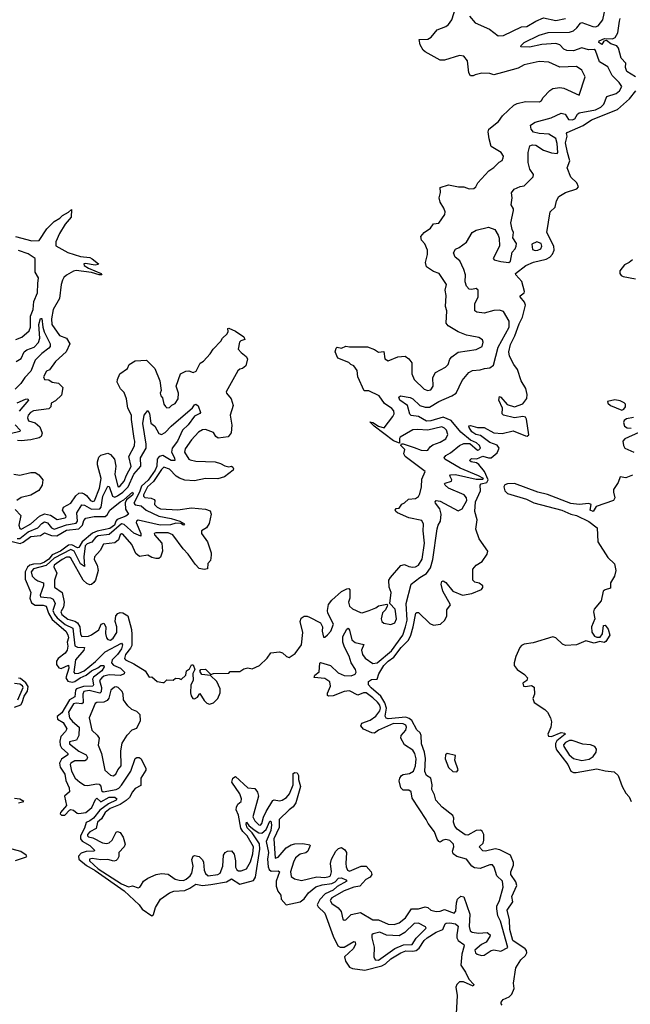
# Model space of a CAD drawing. Extents: x 2494106 to 2685573, y 758056 to 915185.
# Tile 173 of 256: x 2622963 to 2627408, y 810720 to 817882. Entities that reach past the tile are written whole.
import ezdxf

# ---------------------------------------------------------------- set-up
doc = ezdxf.new("R2010")
doc.units = 0

msp = doc.modelspace()

# ---------------------------------------------------------------- linework, layer by layer
at = {"layer": '0CON05XD'}
for points in [[(2623425, 813806), (2623335, 813964.3), (2623325, 813973.1), (2623305, 813971.8), (2623271.9, 813955), (2623214.4, 813915), (2623213.1, 813903.1), (2623233.1, 813855), (2623217.5, 813805), (2623217.5, 813755), (2623271.4, 813715), (2623287.3, 813645), (2623282.2, 813607.8), (2623262.5, 813575), (2623269.5, 813555), (2623315, 813520.8), (2623365, 813506.7), (2623385, 813493.8), (2623400.9, 813465), (2623405, 813412.5), (2623415.7, 813395.7), (2623465, 813398.1), (2623485, 813407.1), (2623538.8, 813445), (2623557.5, 813485), (2623575, 813492.5), (2623590, 813465), (2623587.7, 813417.7), (2623596.2, 813385), (2623605, 813373.8), (2623625, 813370), (2623645, 813384.3), (2623671.1, 813425), (2623671.4, 813465), (2623659.2, 813505), (2623663.3, 813545), (2623677.7, 813562.3), (2623695, 813571.2), (2623715, 813568.8), (2623750, 813545), (2623777.3, 813447.3), (2623779.8, 813410.2), (2623779.1, 813330.9), (2623769.9, 813310.1), (2623734.6, 813265), (2623727.1, 813235), (2623732.5, 813225), (2623795, 813196.7), (2623877.5, 813145), (2623905, 813100), (2623925, 813102.5), (2623965, 813067.5), (2624005, 813060), (2624015, 813060), (2624035, 813080), (2624081.7, 813078.3), (2624098.3, 813091.7), (2624125, 813090), (2624138.3, 813081.7), (2624172.5, 813115), (2624177.5, 813145), (2624200, 813160), (2624215, 813190), (2624225, 813190), (2624237.5, 813155), (2624222.5, 813127.5), (2624226.7, 813075), (2624210, 813045), (2624207.5, 812985), (2624212.5, 812965), (2624223.6, 812943.6), (2624235, 812942.5), (2624257.5, 812955), (2624275, 812980), (2624305, 812930), (2624325, 812910), (2624345, 812902.5), (2624375, 812912.5), (2624406.7, 812945), (2624423, 812987), (2624422.5, 813015), (2624399.3, 813069.3), (2624351.7, 813111.7), (2624289.3, 813119.3), (2624273.6, 813143.6), (2624282.5, 813155), (2624317, 813157), (2624355, 813120), (2624375, 813127.5), (2624485, 813130), (2624495, 813140), (2624565, 813140), (2624595, 813160), (2624625, 813167.5), (2624655, 813160), (2624710, 813185), (2624765, 813237.5), (2624792.3, 813277.7), (2624855, 813284), (2624877.1, 813277.1), (2624905, 813250), (2624925, 813243.3), (2624967.7, 813272.3), (2625014, 813335), (2625024.5, 813425), (2625004.2, 813505), (2625012.2, 813527.8), (2625035, 813542.5), (2625055, 813544), (2625073.3, 813536.7), (2625153.3, 813495), (2625166.4, 813466.4), (2625164.2, 813434.2), (2625175, 813390), (2625185, 813390), (2625205, 813407.5), (2625228.8, 813435), (2625248, 813485), (2625207.1, 813565), (2625204.5, 813585.5), (2625211.3, 813628.7), (2625235, 813660.8), (2625305, 813723.8), (2625345, 813743.3), (2625360, 813745), (2625367.5, 813735), (2625366, 813675), (2625357.5, 813645), (2625364.2, 813615), (2625385.6, 813595.6), (2625445, 813570), (2625455, 813567.5), (2625506.4, 813583.6), (2625556.2, 813603.8), (2625575, 813617.5), (2625635, 813630), (2625640, 813625), (2625637.5, 813615), (2625625, 813590), (2625603, 813567), (2625593.3, 813525), (2625600, 813505), (2625615, 813492.5), (2625665, 813483.3), (2625693.9, 813496.1), (2625707.1, 813525), (2625696.7, 813593.3), (2625657.5, 813635), (2625666.7, 813715), (2625653.8, 813755), (2625651.2, 813805), (2625661.2, 813825), (2625738.8, 813911.2), (2625765, 813918.8), (2625795, 813904.3), (2625825, 813899.4), (2625845, 813901.9), (2625866.1, 813913.9), (2625892.4, 813957.6), (2625910.6, 814075), (2625900.6, 814165), (2625902.5, 814212.5), (2625889.7, 814239.7), (2625795, 814259.2), (2625712.5, 814295), (2625700, 814305), (2625697.5, 814315), (2625703.9, 814326.1), (2625725, 814330), (2625745, 814357.5), (2625765, 814367.5), (2625792.5, 814395), (2625845, 814400), (2625865, 814414.2), (2625875, 814432.5), (2625888.8, 814485), (2625890.7, 814539.3), (2625913.8, 814595), (2625770, 814705), (2625758.8, 814725), (2625766.7, 814755), (2625737.5, 814785), (2625742.5, 814797.5), (2625755, 814798), (2625835, 814770.5), (2625885, 814751.8), (2625922.7, 814747.3), (2625935, 814751.2), (2625951.2, 814775), (2625971.3, 814788.7), (2626025, 814810), (2626065, 814834), (2626080, 814865), (2626069.2, 814895), (2626055, 814910.8), (2626035, 814920), (2625935, 814895.7), (2625858, 814902), (2625825, 814897.5), (2625732.5, 814845), (2625726.7, 814835), (2625727.5, 814802.5), (2625685, 814818), (2625544.5, 814924.5), (2625512.5, 814957.5), (2625535, 814951.2), (2625575, 814925.8), (2625616, 814914), (2625679.2, 814995), (2625689.2, 815015), (2625687, 815037), (2625673, 815053), (2625619.1, 815089.1), (2625580, 815145), (2625505, 815182), (2625471.9, 815181.9), (2625425.8, 815285), (2625418.8, 815331.2), (2625396.7, 815365), (2625374.2, 815374.2), (2625359.2, 815389.2), (2625280, 815420), (2625260, 815465), (2625266.4, 815493.6), (2625275, 815500), (2625305, 815493.3), (2625336.1, 815506.1), (2625365, 815501.2), (2625495, 815503.3), (2625545, 815483.8), (2625575, 815463.8), (2625615, 815467.5), (2625621.2, 815415), (2625645, 815401.2), (2625715, 815430), (2625770, 815435), (2625796.7, 815415), (2625816.7, 815385), (2625818.8, 815305), (2625834.2, 815264.2), (2625906.7, 815195), (2625935, 815183.8), (2625945, 815186.2), (2625955, 815190), (2625973.8, 815215), (2625971.7, 815278.3), (2625990, 815315), (2626063.3, 815355), (2626083.3, 815375), (2626095, 815412.5), (2626109.5, 815430.5), (2626155, 815463.8), (2626285, 815483.8), (2626330, 815505), (2626336.4, 815536.4), (2626333, 815553), (2626305, 815570), (2626241.7, 815581.7), (2626215, 815586.2), (2626155, 815611.2), (2626082.5, 815655), (2626066.7, 815675), (2626073.6, 815763.6), (2626063.9, 815796.1), (2626068, 815875), (2626061.2, 815915), (2626070.8, 815955), (2626016.7, 816035), (2625975, 816050), (2625924.1, 816084.1), (2625918, 816115), (2625932.5, 816175), (2625932, 816205), (2625912.3, 816252.3), (2625888.3, 816278.3), (2625882.5, 816305), (2625907.5, 816335), (2625954.4, 816365.6), (2625975, 816396.7), (2626015, 816401.2), (2626057.5, 816465), (2626060, 816485), (2626051.7, 816511.7), (2626023.8, 816555), (2626016.2, 816585), (2626027.5, 816625), (2626025, 816660), (2626085, 816680), (2626156.4, 816666.4), (2626195, 816666.2), (2626235, 816652), (2626270, 816655), (2626282.5, 816665), (2626297.5, 816695), (2626378.3, 816781.7), (2626415, 816806.7), (2626453.6, 816846.4), (2626475, 816857.5), (2626483.6, 816876.4), (2626485, 816890), (2626467.5, 816915), (2626395, 816960), (2626380, 817015), (2626373.3, 817065), (2626377.5, 817085), (2626449.5, 817140.5), (2626478.3, 817181.7), (2626561.2, 817258.8), (2626585, 817271.2), (2626645, 817286.2), (2626745.8, 817284.2), (2626762.5, 817295), (2626773.3, 817315), (2626823, 817367), (2626845, 817381.2), (2626895, 817388), (2626925, 817383.8), (2627035, 817332.5), (2627080, 817465), (2627055, 817513.3), (2627015, 817540), (2626895, 817536.2), (2626815, 817572), (2626745, 817578), (2626635, 817553.8), (2626590.5, 817529.5), (2626477, 817497), (2626415, 817481.2), (2626385, 817490.8), (2626326.4, 817493.6), (2626278.3, 817481.7), (2626265, 817472.5), (2626245, 817472.5), (2626233.3, 817495), (2626221.7, 817581.7), (2626195, 817616.2), (2626165, 817622), (2626055, 817586.7), (2626025, 817586.7), (2625915, 817647.5), (2625900.7, 817660.7), (2625878.3, 817698.3), (2625871.7, 817738.3), (2625935, 817740), (2625957.5, 817755), (2626001.7, 817808.3), (2626065, 817833.3), (2626085, 817847.5), (2626109.5, 817880.5), (2626136.7, 817965)], [(2626238.9, 814798.9), (2626295, 814750.9), (2626305, 814752.3), (2626318.1, 814765), (2626310.8, 814785), (2626288.8, 814805), (2626243.5, 814823.5), (2626175, 814882), (2626105, 814966.7), (2626045, 814990), (2625955, 814963.2), (2625925, 814961.6), (2625865, 814996.4), (2625812.5, 815002.5), (2625802.8, 815012.8), (2625785.8, 815075.8), (2625729.2, 815115), (2625722, 815135), (2625735, 815146.2), (2625805, 815133.3), (2625825, 815124.4), (2625875.8, 815075.8), (2625913.7, 815063.7), (2625945.8, 815064.2), (2626014.3, 815105.7), (2626110, 815145), (2626140, 815165), (2626185, 815256.7), (2626233.2, 815316.8), (2626259.7, 815330.3), (2626315.4, 815334.6), (2626346.2, 815343.8), (2626385, 815349.4), (2626411.2, 815368.8), (2626445, 815500), (2626525.4, 815645), (2626525, 815690), (2626485, 815760), (2626455, 815770), (2626415, 815767.5), (2626345, 815746.2), (2626290, 815755), (2626276.7, 815765), (2626276.7, 815815), (2626300, 815865), (2626300, 815915), (2626285, 815927.5), (2626255, 815918.8), (2626235, 815921.2), (2626215, 815943.3), (2626205.8, 815975), (2626208, 816025), (2626195.8, 816065), (2626166.6, 816126.6), (2626133.8, 816155), (2626121.2, 816185), (2626135, 816213.3), (2626162.5, 816225), (2626216.7, 816263.3), (2626257.5, 816335), (2626285, 816350), (2626375, 816372.5), (2626422.5, 816355), (2626446.7, 816315), (2626453.6, 816293.6), (2626456.1, 816233.9), (2626410, 816145), (2626417.5, 816135), (2626465, 816121.9), (2626523.9, 816116.1), (2626536.2, 816125), (2626548.3, 816191.7), (2626570, 816215), (2626576.4, 816233.6), (2626580, 816255), (2626552.5, 816295), (2626557.5, 816335), (2626547.5, 816355), (2626537.5, 816405), (2626557.5, 816495), (2626557, 816507), (2626540, 816535), (2626547.5, 816585), (2626543, 816623), (2626561.7, 816648.3), (2626605, 816667.5), (2626635, 816672.5), (2626701.7, 816738.3), (2626702.5, 816755), (2626677.5, 816795), (2626664, 816844), (2626664.1, 816915.9), (2626676.4, 816963.6), (2626695, 816972.5), (2626719.3, 816969.3), (2626775, 816933.8), (2626835, 816912.5), (2626875, 816907.5), (2626880, 816915), (2626875, 816980), (2626865, 817018), (2626815, 817048.8), (2626743.9, 817053.9), (2626703.9, 817063.9), (2626686.7, 817085), (2626682.5, 817115), (2626715, 817136), (2626832.4, 817167.6), (2626905, 817201.1), (2626933.4, 817193.4), (2626957.5, 817155), (2626985, 817152.5), (2627005, 817161.2), (2627022.5, 817195), (2627035.5, 817204.5), (2627154.1, 817225.9), (2627192.9, 817245), (2627215, 817267.5), (2627236.9, 817323.1), (2627305.8, 817345), (2627329.4, 817365), (2627346.7, 817395), (2627326.2, 817425), (2627275, 817476.7), (2627245, 817538.8), (2627184.4, 817575), (2627155, 817658.2), (2627145, 817665.3), (2627102.7, 817662.7), (2627055, 817676.2), (2626995, 817656.1), (2626945, 817657.9), (2626925, 817666.9), (2626895, 817698.9), (2626865, 817707.6), (2626765, 817702), (2626675, 817681.5), (2626610, 817685), (2626613.3, 817695), (2626636.2, 817715), (2626745, 817770), (2626810.8, 817789.2), (2626965, 817790), (2626995, 817799.5), (2627018.5, 817821.5), (2627044.6, 817855.4), (2627055, 817860), (2627135, 817830.9), (2627155, 817830), (2627173, 817837), (2627208.7, 817881.3), (2627231.1, 817995)], [(2626237.3, 817907.3), (2626278.8, 817858.8), (2626382.3, 817812.3), (2626445, 817763.8), (2626485, 817766.2), (2626615, 817829.2), (2626655, 817832), (2626719.1, 817870.9), (2626775, 817895.8), (2626865, 817876), (2626935, 817890)], [(2627445, 817465.5), (2627383.1, 817505), (2627372.5, 817535), (2627375.8, 817565), (2627342.5, 817602.5), (2627321.1, 817675), (2627310.7, 817690.7), (2627266.2, 817705), (2627235, 817730), (2627215.7, 817724.3), (2627199.7, 817700.3), (2627178, 817715), (2627181.2, 817728.8), (2627220, 817745), (2627277.3, 817742.7), (2627298, 817752), (2627316.9, 817785), (2627328.1, 817871.9), (2627335, 817890)], [(2626476.2, 810715), (2626467.5, 810725), (2626467.5, 810735), (2626483.3, 810755), (2626525.7, 810774.3), (2626545.8, 810794.2), (2626562.9, 810835), (2626558.7, 810875), (2626574.1, 810985), (2626610, 811045), (2626646.2, 811075), (2626655.4, 811095), (2626652.4, 811112.4), (2626643.3, 811123.3), (2626553.8, 811185), (2626530.4, 811265), (2626528.9, 811335), (2626512.1, 811405), (2626552.5, 811465), (2626545.8, 811505), (2626581.9, 811585), (2626575, 811611.2), (2626537.1, 811665), (2626538, 811685), (2626557.9, 811732.1), (2626558.3, 811751.7), (2626535, 811806), (2626458.8, 811845), (2626425, 811852.2), (2626354.1, 811834.1), (2626335, 811836.2), (2626307.5, 811865), (2626336.6, 811893.4), (2626342, 811915), (2626340.6, 811955), (2626330, 811980), (2626317.3, 811987.3), (2626285, 811985.6), (2626225, 811950), (2626205, 811954), (2626147.1, 811995), (2626130.6, 812015), (2626120, 812045), (2626124.2, 812075), (2626115, 812093.8), (2626038, 812155), (2625993.3, 812205), (2625983.3, 812245), (2625963.9, 812283.9), (2625965.9, 812315.9), (2625956, 812365), (2625924.4, 812384.4), (2625912.5, 812412.5), (2625918.2, 812508.2), (2625910.9, 812555), (2625886.9, 812615), (2625886.7, 812675), (2625877.5, 812695), (2625855, 812716.2), (2625816.6, 812785), (2625799.2, 812799.2), (2625775, 812807.8), (2625645, 812797.5), (2625630.9, 812800.9), (2625624.5, 812815), (2625633, 812875), (2625621.9, 812911.9), (2625591.3, 812961.3), (2625521.9, 813021.9), (2625501.2, 813045), (2625502.7, 813067.3), (2625525, 813082.5), (2625565, 813084.2), (2625578.5, 813125), (2625615, 813184.4), (2625644.6, 813215), (2625686, 813244), (2625740.7, 813315), (2625792.2, 813367.8), (2625810.3, 813405), (2625828.2, 813465), (2625845.8, 813564.2), (2625855, 813571.2), (2625865, 813570), (2625949.3, 813489.3), (2625975, 813477.1), (2626025.9, 813484.1), (2626056.8, 813513.2), (2626071.9, 813545), (2626071.2, 813588.8), (2626098.8, 813625), (2626044.4, 813724.4), (2626031.9, 813775), (2626035, 813796.7), (2626045, 813801.2), (2626065, 813788.8), (2626115, 813724.5), (2626187, 813697), (2626255, 813708.9), (2626325, 813738), (2626335, 813752.5), (2626333.8, 813765), (2626307.5, 813782.5), (2626275, 813791.2), (2626261.2, 813805), (2626262.5, 813885), (2626286.1, 813913.9), (2626328.6, 813941.4), (2626365, 813993.3), (2626370, 814015), (2626307.5, 814105), (2626282.9, 814175), (2626293.8, 814245), (2626277.4, 814305), (2626280.2, 814375), (2626316.7, 814455), (2626315.6, 814495), (2626323.1, 814505), (2626364.6, 814515.4), (2626372.6, 814535), (2626346.5, 814596.5), (2626305, 814646.2), (2626288.6, 814658.6), (2626250, 814665), (2626236.7, 814675), (2626250.8, 814689.2), (2626291.2, 814688.8), (2626335, 814708), (2626374.5, 814694.5), (2626395, 814696), (2626438.3, 814731.7), (2626452.8, 814765), (2626438, 814788), (2626385, 814806.2), (2626318.2, 814858.2), (2626283.8, 814865), (2626255, 814884.4), (2626233.8, 814915), (2626231.7, 814928.3), (2626245, 814930), (2626295.7, 814915.7), (2626343.3, 814915), (2626415, 814876.5), (2626475, 814872), (2626555, 814890.6), (2626645, 814854.6), (2626656.9, 814853.1), (2626668.6, 814861.4), (2626652.3, 814975), (2626645, 814991.9), (2626625, 814996.8), (2626565, 814986.2), (2626485, 815006), (2626474.2, 815015), (2626476.4, 815056.4), (2626451.4, 815115), (2626455, 815140), (2626465, 815136.2), (2626512.5, 815082.5), (2626565, 815065.3), (2626625, 815088.7), (2626654.4, 815125.6), (2626657.2, 815155), (2626648.1, 815198.1), (2626614, 815255), (2626587.7, 815337.7), (2626560, 815375), (2626528.6, 815435), (2626523.3, 815465), (2626535, 815518.8), (2626567, 815583), (2626599.7, 815669.7), (2626622.2, 815717.8), (2626643.9, 815805), (2626637.4, 815827.4), (2626605.8, 815865), (2626606, 815874), (2626635, 815894.2), (2626638.9, 815905), (2626618.1, 815978.1), (2626574, 816025), (2626573.3, 816035), (2626648, 816095), (2626702.9, 816117.1), (2626795, 816139.6), (2626822.9, 816155), (2626842.6, 816177.4), (2626854.2, 816205), (2626850.6, 816235), (2626800.5, 816335), (2626825.7, 816485), (2626861.2, 816518.8), (2626870.6, 816565), (2626886.7, 816595), (2626935, 816623.8), (2627019.1, 816650.9), (2627030, 816665), (2627018.5, 816695), (2626975, 816736.7), (2626949.4, 816805), (2626968.5, 816855), (2626950, 816915), (2626936.6, 816985), (2626949.4, 817035), (2626944, 817055), (2626947.7, 817062.3), (2627065, 817112), (2627125, 817153.8), (2627315, 817228.1), (2627403.1, 817305), (2627449.1, 817365)], [(2622932.5, 816305), (2623052.8, 816272.8), (2623105.4, 816274.6), (2623160.7, 816359.3), (2623214, 816415), (2623255, 816438), (2623275, 816458.6), (2623319.2, 816480.8), (2623340, 816500), (2623337.5, 816445), (2623294.2, 816395), (2623253.7, 816326.3), (2623226, 816265), (2623226.1, 816236.1), (2623315, 816187.9), (2623405, 816158.5), (2623472.9, 816152.9), (2623491.2, 816141.2), (2623537.5, 816105), (2623535, 816100), (2623513.3, 816096.7), (2623442.5, 816107.5), (2623430, 816105), (2623432.5, 816095), (2623464.4, 816074.4), (2623556.4, 816036.4), (2623562.5, 816025), (2623542.5, 816025), (2623485, 816043.8), (2623375, 816058.2), (2623355, 816053.1), (2623305, 816024), (2623285, 816006.2), (2623275, 815987.5), (2623264.5, 815955.5), (2623252.2, 815855), (2623207.5, 815775), (2623193.8, 815705), (2623196.5, 815665), (2623253.9, 815583.9), (2623305, 815566.2), (2623328.8, 815525), (2623301.2, 815465), (2623223.8, 815395), (2623180, 815335), (2623157.5, 815325), (2623137.5, 815285), (2623143.9, 815263.9), (2623175, 815263.3), (2623200, 815245), (2623245, 815237.5), (2623276.4, 815206.4), (2623268.3, 815151.7), (2623225, 815110), (2623192.5, 815092.5), (2623190, 815065), (2623175, 815051.2), (2623065, 815037.5), (2623041.2, 815025), (2623024.2, 815005), (2623020.8, 814985), (2623026.7, 814965), (2623075, 814950), (2623110.5, 814920.5), (2623128, 814875), (2623119.7, 814850.3), (2623105, 814840), (2623045, 814825.7), (2622975, 814817.5), (2622948.3, 814821.7)], [(2626715, 816201.9), (2626735, 816204.2), (2626756.2, 816215), (2626763.3, 816235), (2626758.8, 816255), (2626726.4, 816266.4), (2626690, 816250), (2626695, 816211.2), (2626715, 816201.9)], [(2622935, 815556.7), (2622978.3, 815571.7), (2623032.1, 815617.9), (2623041.1, 815645), (2623040.9, 815725), (2623062.5, 815775), (2623067.3, 815832.7), (2623094.2, 815895), (2623095.9, 815964.1), (2623101.2, 816005), (2623076.1, 816046.1), (2623076.2, 816145), (2623025, 816179.5), (2622955, 816203.3)], [(2627425, 816136.2), (2627400, 816115), (2627365, 816097.5), (2627332.5, 816055), (2627331.1, 816035), (2627341.4, 816021.4), (2627355, 816013.5), (2627445, 815997.1)], [(2622938.1, 815395), (2622975, 815416.9), (2622995, 815466.9), (2623015, 815480.9), (2623069.4, 815500.6), (2623100, 815535), (2623110, 815565), (2623102.1, 815665), (2623115, 815707.5), (2623125, 815707.5), (2623131.5, 815645), (2623141.9, 815611.9), (2623185.6, 815525), (2623185.6, 815505), (2623175, 815492.5), (2623125, 815454.4), (2623075.5, 815405), (2623045, 815324.4), (2623000.6, 815279.4), (2622971.9, 815235), (2622929.8, 815195)], [(2622929.5, 814319.5), (2622971.2, 814275), (2622956.9, 814205), (2622965, 814180), (2622975, 814175.7), (2622985, 814180), (2623044.7, 814215.3), (2623108.1, 814271.9), (2623145, 814287.1), (2623188.6, 814278.6), (2623235, 814246.2), (2623295, 814258), (2623302, 814265), (2623300, 814275), (2623276, 814315), (2623283.3, 814335), (2623335, 814366.2), (2623371.3, 814418.7), (2623395, 814438.1), (2623415, 814439.4), (2623432.2, 814432.2), (2623450, 814420), (2623478, 814385), (2623495, 814377.1), (2623508, 814382), (2623544.5, 814475), (2623557.1, 814545), (2623528.8, 814645), (2623528.8, 814665), (2623540.5, 814699.5), (2623555, 814713.8), (2623605, 814730), (2623625, 814720), (2623653.3, 814685), (2623664, 814635), (2623655.8, 814575), (2623676.7, 814486.7), (2623685, 814484), (2623695, 814491.4), (2623724.4, 814525), (2623740.5, 814569.5), (2623775, 814632.5), (2623758, 814705), (2623798.3, 814781.7), (2623801.4, 814815), (2623796.9, 814835), (2623776.1, 814973.9), (2623776.7, 815005), (2623750, 815055), (2623740, 815125), (2623725, 815170), (2623696.4, 815196.4), (2623673.8, 815245), (2623674.2, 815265.8), (2623692.5, 815305), (2623747.5, 815345), (2623760, 815375), (2623805, 815400), (2623886.1, 815406.1), (2623946, 815345), (2623983.3, 815255), (2623992.5, 815185), (2623986.7, 815165), (2623990, 815145), (2624001.7, 815131.7), (2624013.3, 815085), (2624025, 815067.5), (2624035, 815057.5), (2624055, 815060), (2624071.7, 815078.3), (2624095, 815090), (2624116, 815125), (2624118.8, 815165), (2624102, 815215), (2624133.9, 815306.1), (2624173.9, 815326.1), (2624195, 815326.7), (2624225, 815316.7), (2624247.5, 815325), (2624276.1, 815383.9), (2624301.7, 815398.3), (2624349.1, 815450.9), (2624371.2, 815485), (2624426.9, 815543.1), (2624438.8, 815565), (2624472.7, 815597.3), (2624482, 815615), (2624477.5, 815635), (2624485, 815638), (2624535, 815616.7), (2624594, 815575), (2624602.5, 815555), (2624574.1, 815545.9), (2624563.9, 815536.1), (2624554, 815485), (2624575, 815460), (2624613, 815433), (2624622.5, 815415), (2624610, 815365), (2624586.1, 815343.9), (2624565, 815340), (2624551.7, 815328.3), (2624466.7, 815175), (2624467.5, 815165), (2624502.5, 815125), (2624517.5, 815075), (2624496.2, 815005), (2624506.4, 814933.6), (2624502.3, 814877.7), (2624481.7, 814848.3), (2624408.3, 814838.3), (2624391.2, 814851.2), (2624375, 814878.8), (2624315, 814900), (2624295, 814898.8), (2624265, 814881.2), (2624215, 814826.2), (2624168.8, 814761.2), (2624162, 814735), (2624193.8, 814685), (2624205, 814680), (2624245, 814671.4), (2624385.9, 814665.9), (2624425, 814653.8), (2624456.1, 814636.1), (2624485, 814630), (2624505, 814633.3), (2624515, 814627.5), (2624520, 814615), (2624516.7, 814605), (2624454, 814556), (2624405, 814541.2), (2624315, 814544.4), (2624235, 814528.6), (2624165, 814532.9), (2624127.1, 814547.1), (2624101.5, 814561.5), (2624055, 814613.1), (2624012.6, 814627.4), (2623995, 814610), (2623938.3, 814521.7), (2623892.9, 814485), (2623865.4, 814425), (2623865.6, 814415), (2623875, 814406.7), (2623921.5, 814401.5), (2623942.9, 814392.9), (2623947.5, 814385), (2623944.2, 814355), (2623964, 814335), (2623987.5, 814325), (2624115, 814316.9), (2624215, 814332.5), (2624315, 814322), (2624349.5, 814309.5), (2624356.2, 814285), (2624341.7, 814218.3), (2624323.9, 814186.1), (2624287.5, 814165), (2624286.7, 814145), (2624330, 814085), (2624356, 814005), (2624356.1, 813986.1), (2624351.7, 813948.3), (2624333.6, 813926.4), (2624331.2, 813888.8), (2624305, 813882), (2624270.5, 813890.5), (2624240.6, 813920.6), (2624190, 813995), (2624153.2, 814033.2), (2624078.8, 814135), (2624045, 814148.9), (2623955, 814150), (2623943.3, 814145), (2623943.8, 814135), (2623997.5, 814075), (2624004, 814015), (2623988.3, 813971.7), (2623976.1, 813963.9), (2623955, 813963.3), (2623925, 813970), (2623895, 813986.2), (2623835, 813977.5), (2623808.6, 813998.6), (2623778.8, 814065), (2623715, 814140), (2623705, 814141.2), (2623694.2, 814135), (2623681.7, 814098.3), (2623655, 814077.5), (2623573.8, 814066.2), (2623549.8, 814020.2), (2623508, 813975), (2623506, 813955), (2623527.5, 813915), (2623535.8, 813875), (2623514.3, 813805), (2623502.5, 813787.5), (2623487, 813773), (2623475, 813770.8), (2623452, 813782), (2623425, 813806)], [(2622945, 815095.4), (2623005, 815122.7), (2623023.9, 815123.9), (2623028, 815115), (2622960.5, 815035)], [(2627345, 815042.5), (2627360.8, 815049.2), (2627372, 815065), (2627372, 815085), (2627363.8, 815095), (2627335, 815108.9), (2627295, 815116.9), (2627242.5, 815105), (2627245, 815092.5), (2627264.5, 815074.5), (2627345, 815042.5)], [(2622945, 814109.4), (2622965, 814109.1), (2623025, 814157.9), (2623095, 814185.9), (2623125, 814217.8), (2623145, 814230), (2623165, 814222), (2623195.2, 814185.2), (2623215, 814175.3), (2623305, 814207.1), (2623375, 814218.9), (2623384.3, 814235), (2623378.8, 814295), (2623415, 814352.2), (2623435, 814349.6), (2623485, 814322.6), (2623546.5, 814323.5), (2623556.3, 814335), (2623569.4, 814415), (2623605, 814488), (2623615, 814486), (2623639.5, 814415), (2623655, 814409.7), (2623675, 814417.5), (2623714.9, 814445.1), (2623752.2, 814485), (2623795, 814575.3), (2623846.3, 814635), (2623842.6, 814695), (2623883.4, 814765), (2623884.1, 814795), (2623859.2, 814945), (2623869.6, 815005), (2623895, 815040), (2623907.8, 815017.8), (2623916.9, 814946.9), (2623947.8, 814925), (2623975, 814871.1), (2623995, 814865.5), (2624021.5, 814878.5), (2624065, 814924.5), (2624220.9, 815059.1), (2624235, 815081.2), (2624245, 815086), (2624262.4, 815072.4), (2624280, 815025), (2624273.8, 815016.2), (2624235, 814998.6), (2624189.1, 814935), (2624148.5, 814895), (2624112.5, 814815), (2624074.1, 814765), (2624068, 814735), (2624089.5, 814695), (2624093.3, 814675), (2624065, 814675.4), (2624005, 814711), (2623979.2, 814705), (2623965.2, 814684.8)], [(2627431.2, 814988.8), (2627380.7, 814979.3), (2627363.9, 814966.1), (2627358.7, 814951.3), (2627364.4, 814925), (2627385, 814913.3), (2627415, 814911.9)], [(2622931.1, 814935), (2622967.5, 814895), (2622964.5, 814885.5), (2622895, 814870.5)], [(2627470.9, 814879.1), (2627367.7, 814832.3), (2627354.5, 814815), (2627358.1, 814785), (2627368, 814765), (2627433.8, 814735)], [(2623965.2, 814684.8), (2623960.9, 814635), (2623949.7, 814605), (2623897.9, 814532.1), (2623850.5, 814489.5), (2623835.1, 814444.9), (2623793.8, 814365), (2623805, 814354), (2623848.6, 814345), (2623883.2, 814313.2), (2623975, 814270), (2624065, 814254.6), (2624128.8, 814235), (2624162.5, 814215), (2624156.7, 814205), (2624136.7, 814216.7), (2624099.5, 814219.5), (2624061.3, 814208.7), (2623985, 814205.2), (2623825, 814240.8), (2623813.5, 814235), (2623812.3, 814225), (2623846.2, 814145), (2623845.9, 814124.1), (2623795, 814146.5), (2623725, 814209), (2623705.3, 814214.7), (2623615, 814136.4), (2623535, 814126.9), (2623514.7, 814115), (2623489.6, 814080.4), (2623455, 814069.5), (2623441, 814055), (2623430.2, 813975), (2623435.6, 813904.4), (2623405, 813923.8), (2623360.2, 814015), (2623335, 814027.8), (2623215, 813964.6), (2623157, 813913), (2623065, 813888.3), (2623046.6, 813865), (2623054.6, 813835), (2623074.3, 813814.3), (2623095, 813799.5), (2623135.6, 813785), (2623137.9, 813765), (2623112.3, 813695), (2623114.7, 813684.7), (2623186.8, 813676.8), (2623207, 813667), (2623222, 813635), (2623205.6, 813585), (2623216.8, 813555), (2623235, 813531.7), (2623295, 813484), (2623350.6, 813455), (2623365, 813328.1), (2623385, 813318.4), (2623435.7, 813314.3), (2623430.9, 813295), (2623369.6, 813225), (2623357.2, 813137.2), (2623365, 813125.6), (2623395, 813129), (2623432.8, 813145), (2623515, 813213.5), (2623586.5, 813285), (2623705, 813348), (2623712.5, 813335), (2623703.8, 813305), (2623676.5, 813265), (2623637.1, 813225), (2623632.6, 813205), (2623646, 813186), (2623697.5, 813165), (2623726.7, 813135), (2623723.8, 813125), (2623697.2, 813112.8), (2623615, 813115.6), (2623575, 813106), (2623560.7, 813095), (2623545.4, 813075), (2623557.7, 813025), (2623555.9, 812994.1), (2623546.3, 812983.7), (2623468, 813002), (2623430.7, 812995), (2623422.1, 812975), (2623425, 812913.1), (2623414.7, 812905.3), (2623375, 812909.5), (2623355.2, 812904.8), (2623317.5, 812845), (2623325, 812804.3), (2623347.5, 812777.5), (2623395.3, 812735.3), (2623394.6, 812675), (2623377.6, 812642.4), (2623325, 812630), (2623326, 812615), (2623395, 812561.8), (2623447.5, 812535), (2623456.9, 812515), (2623450.8, 812499.2), (2623438.7, 812491.3), (2623365, 812491.5), (2623335.7, 812474.3), (2623331.2, 812465), (2623341.5, 812415), (2623366.6, 812365), (2623400, 812335), (2623435, 812314), (2623457.5, 812312.5), (2623525, 812324.6), (2623541.3, 812321.3), (2623555, 812305.8), (2623560, 812275), (2623570, 812265), (2623665, 812282.4), (2623685, 812293), (2623705.4, 812314.6), (2623773.4, 812415), (2623805, 812508.6), (2623815, 812515.5), (2623832.5, 812515), (2623846.5, 812505), (2623881.8, 812435), (2623882.6, 812422.6), (2623845.9, 812365), (2623845, 812312.7), (2623805, 812289.2), (2623783.6, 812266.4), (2623761.6, 812225), (2623738.4, 812201.6), (2623695, 812172.8), (2623622.5, 812145), (2623585.9, 812115), (2623559.6, 812070.4), (2623530.9, 812045), (2623520.5, 811999.5), (2623475, 811975.9), (2623457.7, 811955), (2623456.9, 811945), (2623465, 811938.5), (2623495, 811931.8), (2623566, 811896), (2623595, 811891.1), (2623615, 811895.6), (2623635.9, 811914.1), (2623665, 811972.5), (2623675, 811976.2), (2623695, 811968.8), (2623715.5, 811935.5), (2623730, 811885), (2623724.2, 811865), (2623686, 811825), (2623684.4, 811795), (2623675.6, 811775), (2623665, 811765.7), (2623647.6, 811762.4), (2623605, 811773.8), (2623555, 811772.3), (2623490.2, 811779.8), (2623471.2, 811775), (2623471.4, 811765), (2623535, 811706.4), (2623705, 811596.7), (2623755, 811575.8), (2623785, 811582), (2623825, 811568), (2623837.7, 811572.3), (2623846.7, 811586.7), (2623865, 811616.2), (2623895, 811638), (2623955.9, 811664.1), (2623995, 811670.8), (2624045, 811665.8), (2624095, 811631.4), (2624123.6, 811623.6), (2624155, 811621.9), (2624175, 811629.5), (2624204.5, 811655), (2624216.6, 811675), (2624226.2, 811726.2), (2624216.4, 811773.6), (2624225, 811797.5), (2624236.4, 811803.6), (2624268.8, 811795), (2624295, 811772), (2624302.2, 811755), (2624305.4, 811695), (2624315, 811672.2), (2624335.3, 811655.3), (2624405, 811663.6), (2624422.9, 811675), (2624441.5, 811725), (2624446, 811805), (2624460, 811825), (2624476.2, 811833.8), (2624505, 811836.7), (2624523.5, 811813.5), (2624533.8, 811765), (2624535, 811717.5), (2624545, 811699.4), (2624555, 811692.2), (2624575, 811690.6), (2624613.8, 811705), (2624643, 811757), (2624659.3, 811815), (2624664.6, 811865), (2624619.3, 811945), (2624587.4, 811977.4), (2624572.6, 812002.6), (2624555.6, 812095.6), (2624540, 812135), (2624541.2, 812155), (2624550.6, 812175), (2624575.3, 812194.7), (2624578.6, 812215), (2624565, 812251.8), (2624507.1, 812335), (2624513.8, 812366.2), (2624535, 812378), (2624625, 812293.8), (2624675, 812290.8), (2624695, 812262.5), (2624700.9, 812235), (2624660.8, 812085), (2624675, 812054.5), (2624704.3, 812025), (2624715, 812023.5), (2624725.3, 812034.7), (2624738.3, 812081.7), (2624757.6, 812122.4), (2624805, 812202.9), (2624815, 812207.5), (2624855, 812200), (2624875, 812204.6), (2624905, 812224.6), (2624928.3, 812251.7), (2624953.4, 812316.6), (2624955, 812400), (2624965, 812406.7), (2624983.6, 812403.6), (2624993.8, 812385), (2624993.3, 812355), (2625008.5, 812305), (2624973.3, 812186.7), (2624953.5, 812156.5), (2624925.8, 812135.8), (2624851.8, 812065), (2624853.1, 812006.9), (2624813.5, 811925), (2624823.3, 811783.3), (2624845, 811790), (2624902.3, 811857.7), (2624939.4, 811880.6), (2624965, 811888.2), (2625025, 811889.4), (2625075, 811880), (2625077.5, 811875), (2625061.2, 811835), (2625045, 811823.1), (2625005, 811811.2), (2624972.1, 811785), (2624956.4, 811755), (2624934.6, 811685), (2624940.3, 811650.3), (2624963.4, 811633.4), (2625015, 811620.6), (2625125, 811648.6), (2625183.8, 811643.8), (2625215, 811649.1), (2625225, 811655.8), (2625233.4, 811683.4), (2625225.4, 811745), (2625232.7, 811775), (2625265, 811834.2), (2625285, 811852.5), (2625305, 811860), (2625331.2, 811845), (2625342.5, 811825), (2625336.2, 811745), (2625339.5, 811720.5), (2625348.6, 811695), (2625365, 811688.2), (2625450, 811725), (2625485, 811725.6), (2625520.6, 811685), (2625525.6, 811665), (2625515, 811645.8), (2625482.2, 811627.8), (2625439.2, 811580.8), (2625395, 811573.3), (2625325, 811545.4), (2625236, 811495), (2625227.5, 811485), (2625224.4, 811474.4), (2625234.5, 811454.5), (2625281.2, 811421.2), (2625303.3, 811395), (2625315, 811340), (2625325, 811332.5), (2625337.5, 811335), (2625376.2, 811373.8), (2625445, 811388.8), (2625535, 811334.3), (2625575, 811333.8), (2625645, 811304), (2625689.7, 811300.3), (2625725, 811312.5), (2625771.2, 811348.8), (2625815.8, 811414.2), (2625865, 811414.3), (2625915, 811430), (2625934.3, 811424.3), (2625955, 811404.5), (2625995, 811395.7), (2626025, 811398), (2626055, 811408.8), (2626125, 811382.5), (2626137.3, 811397.3), (2626142.3, 811457.7), (2626151.2, 811485), (2626175, 811506.7), (2626195, 811502.5), (2626239.6, 811375), (2626235.9, 811285.9), (2626241.2, 811255), (2626257.5, 811245), (2626302.3, 811237.7), (2626365, 811243.8), (2626386.7, 811225), (2626386.1, 811213.9), (2626358, 811172), (2626325, 811156.2), (2626276.2, 811115), (2626281.2, 811095), (2626293.3, 811085), (2626323.6, 811076.4), (2626345, 811078), (2626395, 811112.5), (2626415, 811116.7), (2626465, 811106.2), (2626516, 811134), (2626462.5, 811325), (2626444.5, 811365), (2626435.5, 811415), (2626436.5, 811435), (2626455.4, 811475), (2626483.1, 811573.1), (2626478.2, 811615), (2626436.7, 811655), (2626417.8, 811717.8), (2626405, 811735.8), (2626385, 811735.6), (2626315, 811707.1), (2626273.6, 811713.6), (2626255.5, 811725.5), (2626215, 811775.6), (2626145, 811796), (2626117.5, 811815), (2626113.8, 811833.8), (2626124, 811865), (2626122, 811885), (2626095, 811912.9), (2626065, 811919.1), (2626045.5, 811914.5), (2626025, 811900), (2626014.2, 811904.2), (2626001.3, 811921.3), (2625981.9, 811975), (2625935.6, 812035), (2625921.8, 812065), (2625820.8, 812220.8), (2625812.2, 812265), (2625795, 812277.9), (2625755, 812278.6), (2625737.1, 812295), (2625724.4, 812345), (2625729.2, 812365), (2625742.5, 812385), (2625755, 812392.2), (2625799.8, 812400.2), (2625829.4, 812415), (2625844.4, 812454.4), (2625850.4, 812505), (2625840, 812545), (2625825, 812570), (2625765, 812606.7), (2625737.5, 812655), (2625740.8, 812675), (2625775, 812713.8), (2625779.2, 812735), (2625775, 812751.4), (2625755, 812761.2), (2625685, 812761.7), (2625574.6, 812715), (2625545, 812693.6), (2625525.4, 812695.4), (2625465, 812720.8), (2625446.9, 812745), (2625454, 812765), (2625515, 812786.2), (2625555, 812817.1), (2625585.8, 812855), (2625589.7, 812875), (2625584.2, 812895), (2625568.7, 812918.7), (2625535, 812950.4), (2625485, 812986.3), (2625465, 812986.6), (2625425, 812968.8), (2625365, 812999.4), (2625325, 812995.3), (2625245, 812963.6), (2625212.2, 812962.2), (2625205, 812967.5), (2625203.1, 812983.1), (2625226.4, 813035), (2625221.5, 813065), (2625185, 813090.4), (2625107.5, 813097.5), (2625111.2, 813115), (2625142, 813138), (2625147.5, 813202.5), (2625153.3, 813206.7), (2625225, 813185.6), (2625281.5, 813131.5), (2625325, 813111.8), (2625375, 813110), (2625405, 813120.9), (2625411.8, 813135), (2625408.1, 813155), (2625376.7, 813205), (2625362.3, 813252.3), (2625327.8, 813317.8), (2625314.6, 813355), (2625315.6, 813395), (2625345, 813450), (2625355, 813456.7), (2625365, 813442.5), (2625381.8, 813371.8), (2625405, 813351.2), (2625468.3, 813338.3), (2625452, 813295), (2625457.5, 813265), (2625478.3, 813238.3), (2625535, 813198.5), (2625565, 813204.6), (2625668.9, 813291.1), (2625751.3, 813405), (2625772.5, 813465), (2625783.1, 813515), (2625776.2, 813635), (2625812.5, 813775), (2625875.8, 813825), (2625925, 813854.6), (2625952.9, 813895), (2625971.6, 813955), (2626002.5, 814177.5), (2626008.6, 814205), (2626025.6, 814235), (2626030.8, 814285), (2626021.2, 814325), (2625990.6, 814365), (2625988.6, 814375), (2625995, 814384), (2626025, 814378.8), (2626155, 814309.5), (2626184.7, 814325), (2626218.7, 814385), (2626215.9, 814405), (2626199.2, 814425), (2626085, 814474.7), (2626059.5, 814495), (2626054.3, 814505), (2626060.4, 814509.6), (2626105.8, 814525), (2626107.8, 814535), (2626093.1, 814565), (2626098.3, 814571.7), (2626135, 814573.8), (2626285, 814538.8), (2626335, 814540), (2626338.2, 814545), (2626304, 814565), (2626169.7, 814619.7), (2626056.9, 814685), (2626053.5, 814695), (2626065, 814712.9), (2626098.3, 814731.7), (2626165, 814785.5), (2626195, 814799.1), (2626238.9, 814798.9)], [(2622920, 814575), (2622965, 814568), (2623045, 814587.1), (2623075, 814587.5), (2623101.7, 814571.7), (2623131.2, 814535), (2623128, 814495), (2623102.7, 814457.3), (2623045, 814424.3), (2622973.1, 814406.9), (2622942.5, 814385)], [(2627425, 814570), (2627375, 814550.6), (2627334.2, 814555.8), (2627318.5, 814515), (2627285.6, 814465), (2627284.4, 814445), (2627294.3, 814405), (2627286.2, 814385), (2627158.9, 814341.1), (2627137.5, 814305), (2627114.5, 814315), (2627123.3, 814355), (2627105, 814362.5), (2627035, 814356.2), (2626975, 814362), (2626805, 814427.7), (2626735, 814445.9), (2626565, 814507.4), (2626515, 814505.2), (2626495, 814499.1), (2626487, 814485), (2626494.5, 814454.5), (2626515, 814435.2), (2626652.9, 814395), (2626705, 814368.8), (2626910, 814315), (2626974.2, 814284.2), (2627015, 814275.5), (2627105, 814232.9), (2627165.7, 814185), (2627171.1, 814085), (2627245, 813970), (2627292, 813925), (2627302.2, 813875), (2627292.5, 813835), (2627264.5, 813785), (2627264.1, 813745.9), (2627225, 813735.6), (2627209.4, 813725), (2627196.2, 813653.8), (2627145, 813593.8), (2627140.5, 813575), (2627150.8, 813525), (2627124.6, 813465.4), (2627127.5, 813427.5), (2627147.3, 813397.3), (2627165, 813390), (2627188.3, 813391.7), (2627206, 813414), (2627212.5, 813475), (2627225, 813477.5), (2627247.7, 813447.7), (2627260, 813405), (2627230.5, 813359.5), (2627218.6, 813351.4), (2627185, 813360), (2627145, 813347.1), (2627085, 813364.4), (2627015, 813334.2), (2626935, 813330), (2626915, 813339.1), (2626866.5, 813386.5), (2626845, 813393.8), (2626701.7, 813348.3), (2626635, 813338.9), (2626615, 813329.3), (2626602.8, 813315), (2626575, 813251.2), (2626561.9, 813205), (2626562.7, 813185), (2626585, 813156.4), (2626638.8, 813118.8), (2626659.5, 813095), (2626655.7, 813075), (2626624.6, 813055), (2626631.5, 813035), (2626645, 813031.8), (2626688.7, 813038.7), (2626707.7, 813027.7), (2626711.5, 812975), (2626699.4, 812945), (2626708.9, 812915), (2626785, 812864.6), (2626805, 812844.4), (2626826.9, 812805), (2626834, 812775), (2626829.4, 812735), (2626807.3, 812685), (2626811.7, 812671.7), (2626835, 812668.2), (2626905, 812697.5), (2626931.7, 812691.7), (2626933.8, 812685), (2626873.4, 812636.6), (2626863.1, 812616.9), (2626862.2, 812595), (2626871, 812571), (2626953.6, 812463.6), (2626976.1, 812416.1), (2626995, 812405.5), (2627014.6, 812405.4), (2627165, 812432.7), (2627225, 812417.4), (2627291.2, 812411.2), (2627320.6, 812385), (2627348.2, 812305), (2627375, 812256.7), (2627399.2, 812229.2), (2627413.8, 812195)], [(2622898.7, 814088.7), (2622967.1, 814072.9), (2622989.6, 814080.4), (2623045, 814123.4), (2623115, 814130.4), (2623145, 814149.1), (2623195, 814129.5), (2623232.6, 814127.4), (2623305, 814168.9), (2623395, 814179.7), (2623419.6, 814205), (2623431.4, 814238.6), (2623445, 814256.9), (2623505, 814268.8), (2623585, 814268.2), (2623600, 814280), (2623618.8, 814315), (2623694.4, 814375), (2623721.3, 814388.7), (2623785, 814446), (2623789.2, 814435), (2623785, 814424.4), (2623740.9, 814389.1), (2623731.5, 814368.5), (2623732.5, 814322.5), (2623755.8, 814284.2), (2623735, 814270), (2623673.1, 814246.9), (2623662.1, 814235), (2623652.5, 814205), (2623619, 814181), (2623527.2, 814162.8), (2623492.8, 814147.2), (2623417.1, 814082.9), (2623395, 814041.9), (2623385, 814040.4), (2623342.1, 814062.1), (2623319.5, 814060.5), (2623261.5, 814015), (2623201, 813989), (2623175, 813957.8), (2623144.6, 813935), (2623115.8, 813925), (2623065, 813922.1), (2623036.4, 813913.6), (2623020.7, 813899.3), (2623003.1, 813866.9), (2623002.2, 813812.2), (2623043.5, 813715), (2623038, 813675), (2623049.6, 813639.6), (2623075, 813624.2), (2623135, 813624), (2623155, 813615.6), (2623173.8, 813565), (2623199.6, 813519.6), (2623299.2, 813435), (2623315, 813408.6), (2623318.9, 813385), (2623308.1, 813355), (2623314.3, 813325), (2623310, 813295), (2623295.6, 813274.4), (2623244.2, 813235.8), (2623230.7, 813215), (2623231.3, 813191.3), (2623247.5, 813167.5), (2623265, 813162.5), (2623317.5, 813187.5), (2623320, 813165), (2623299.5, 813095), (2623315, 813071.1), (2623345, 813064.1), (2623365, 813068.7), (2623403.6, 813095), (2623446.8, 813113.2), (2623485, 813145.3), (2623532.5, 813167.5), (2623555, 813185.5), (2623575, 813185.8), (2623577.5, 813175), (2623560.5, 813145), (2623499.7, 813100.3), (2623494.2, 813085), (2623499.7, 813045), (2623495.6, 813035), (2623427.5, 813032.5), (2623376.4, 813015), (2623370, 813005), (2623364.1, 812955.9), (2623325.8, 812934.2), (2623269.7, 812840.3), (2623235.9, 812814.1), (2623237.9, 812795), (2623280.1, 812770.1), (2623306.2, 812725), (2623297.3, 812705), (2623261.8, 812668.2), (2623255.7, 812635), (2623257.5, 812605), (2623266.7, 812586.7), (2623314.3, 812545), (2623314.3, 812535), (2623267.6, 812502.4), (2623254.2, 812475), (2623257.3, 812445), (2623290.8, 812395), (2623298.6, 812348.6), (2623322.9, 812295), (2623325.7, 812265), (2623288.8, 812235), (2623303.6, 812166.4), (2623259.6, 812115), (2623257.9, 812105), (2623268, 812095), (2623290.8, 812095), (2623325, 812133.3), (2623335, 812136.2), (2623355, 812133.3), (2623381.3, 812111.3), (2623395, 812107.3), (2623445, 812115.9), (2623487.8, 812152.2), (2623515, 812209.4), (2623525, 812218.9), (2623555, 812192.3), (2623615, 812226.1), (2623656.9, 812226.9), (2623670, 812215), (2623666, 812205), (2623611, 812179), (2623546.4, 812133.6), (2623500.3, 812075), (2623475, 812054.7), (2623447, 812043), (2623435, 812000.8), (2623405.2, 811945), (2623406.7, 811925), (2623418.1, 811908.1), (2623472.9, 811875), (2623508.3, 811841.7), (2623505.6, 811834.4), (2623447.8, 811832.2), (2623410.8, 811819.2), (2623391.9, 811798.1), (2623393.3, 811775), (2623450.6, 811730.6), (2623512.8, 811692.8), (2623725, 811546.6), (2623834.1, 811444.1), (2623855, 811411.9), (2623925, 811363.3), (2623937, 811373), (2623952, 811425), (2623988.6, 811485), (2624055, 811530), (2624085, 811542.5), (2624165, 811548.4), (2624202.9, 811565), (2624245, 811594), (2624295, 811584.2), (2624355, 811590.8), (2624468.7, 811611.3), (2624505, 811632.9), (2624565, 811594.4), (2624665, 811620.5), (2624679.3, 811645), (2624710.8, 811849.2)], [(2622925, 812881.6), (2622971.7, 812898.3), (2622982.4, 812915), (2622995, 812960.5), (2623021.4, 812998.6), (2623025, 813032), (2623008, 813058), (2622969.3, 813089.3), (2622955, 813093.1)], [(2622948.8, 812935), (2622989.7, 813025), (2622985, 813035.8), (2622965, 813048.5), (2622925, 813054.3)], [(2623645, 812382.5), (2623662.5, 812395), (2623676.7, 812425), (2623701.2, 812455), (2623700.8, 812565), (2623710.5, 812619.5), (2623745, 812677.5), (2623782.3, 812717.7), (2623815, 812730), (2623842.5, 812785), (2623840, 812825), (2623815, 812850), (2623780, 812865), (2623750.7, 812890.7), (2623720, 812935), (2623717.5, 812975), (2623710, 812995), (2623680, 813025), (2623665, 813030), (2623653, 813027), (2623627.5, 813005), (2623613.3, 812946.7), (2623599.2, 812930.8), (2623575, 812918.9), (2623525, 812916), (2623512.1, 812907.9), (2623468, 812805), (2623487.5, 812715), (2623528, 812678), (2623542.9, 812655), (2623535.8, 812605), (2623558.6, 812545), (2623583.2, 812423.2), (2623625, 812387.5), (2623645, 812382.5)], [(2627055, 812494.6), (2627107.4, 812502.6), (2627138, 812522), (2627159.4, 812555), (2627160.6, 812575), (2627150.8, 812595), (2627117.7, 812607.7), (2627063.4, 812613.4), (2626985, 812639.5), (2626965, 812639.2), (2626935, 812624.6), (2626922.4, 812607.6), (2626923.3, 812595), (2626962, 812535), (2626995, 812507.1), (2627055, 812494.6)], [(2626145, 812411.2), (2626153.8, 812425), (2626130, 812495), (2626135, 812530), (2626075, 812543.8), (2626063.8, 812535), (2626060, 812505), (2626085, 812442.5), (2626115, 812412.5), (2626145, 812411.2)], [(2622955, 812185.6), (2622992.5, 812195), (2622965, 812211.5), (2622925, 812216.8)], [(2624710.8, 811849.2), (2624708.3, 811888.3), (2624656.4, 811966.4), (2624618.5, 812005), (2624611.7, 812028.3), (2624614, 812046), (2624631.3, 812021.3), (2624670.1, 811990.1), (2624705, 811968), (2624725, 811964.6), (2624758.2, 811991.8), (2624785, 812053.3), (2624791.7, 812051.7), (2624795.4, 812025.4), (2624790.4, 811985), (2624756.9, 811905), (2624774.7, 811825), (2624767.7, 811775), (2624771, 811721), (2624780.2, 811700.2), (2624795, 811689.7), (2624845, 811691.4), (2624854, 811685), (2624830.7, 811615), (2624830.8, 811580.8), (2624842.8, 811542.8), (2624863.8, 811515), (2624865.8, 811485), (2624903.1, 811443.1), (2625005, 811466.2), (2625035, 811487.9), (2625065, 811531.2), (2625119.5, 811575), (2625165, 811590.2), (2625235, 811599.1), (2625258.8, 811611.2), (2625285, 811637.1), (2625305, 811639.4), (2625338, 811625), (2625344, 811615), (2625273.7, 811576.3), (2625245, 811551.4), (2625185.8, 811524.2), (2625147.5, 811482.5), (2625129.4, 811445), (2625135, 811428.5), (2625185, 811383.1), (2625244.6, 811215), (2625279.4, 811145), (2625295, 811135.5), (2625325, 811137.1), (2625395, 811177.5), (2625405.6, 811175.6), (2625406.7, 811155), (2625389.6, 811125), (2625327.3, 811065), (2625334.4, 811034.4), (2625365, 810991.5), (2625385, 810981.2), (2625475, 810969.6), (2625600.5, 810999.5), (2625626.2, 811013.8), (2625665, 811052), (2625737.8, 811095), (2625775, 811108.6), (2625825, 811105.8), (2625849.2, 811110.8), (2625870.2, 811129.8), (2625907.1, 811185), (2625929.1, 811205), (2625994.8, 811245.2), (2626044.4, 811265), (2626059.2, 811305), (2626068.5, 811311.5), (2626095, 811313.6), (2626135.3, 811305.3), (2626155, 811288), (2626144.2, 811225), (2626146.4, 811205), (2626155.7, 811185.7), (2626195, 811155.8), (2626198.2, 811145), (2626182.7, 811085), (2626174.6, 811005), (2626208.6, 810955), (2626233.3, 810903.3), (2626270, 810865), (2626265, 810852.5), (2626194.1, 810884.1), (2626165, 810884.3), (2626145.7, 810865), (2626138.5, 810845), (2626146.5, 810785), (2626139.2, 810650.8)], [(2622932.5, 811767.5), (2623005, 811789.6), (2623014.3, 811795), (2623010.6, 811805), (2622972.6, 811832.6), (2622835, 811868.9)], [(2625575, 811042.2), (2625694, 811126), (2625758, 811152), (2625820, 811155), (2625848.8, 811201.2), (2625922.5, 811275), (2625917.5, 811285), (2625865, 811311.2), (2625835, 811307.5), (2625767.3, 811242.7), (2625725, 811218.8), (2625633.9, 811223.9), (2625585, 811244), (2625535.9, 811234.1), (2625526.7, 811225), (2625526.2, 811205), (2625542.5, 811135), (2625541.2, 811065), (2625550, 811045), (2625575, 811042.2)]]:
    msp.add_lwpolyline(points, dxfattribs=at)

doc.saveas('drawing.dxf')
